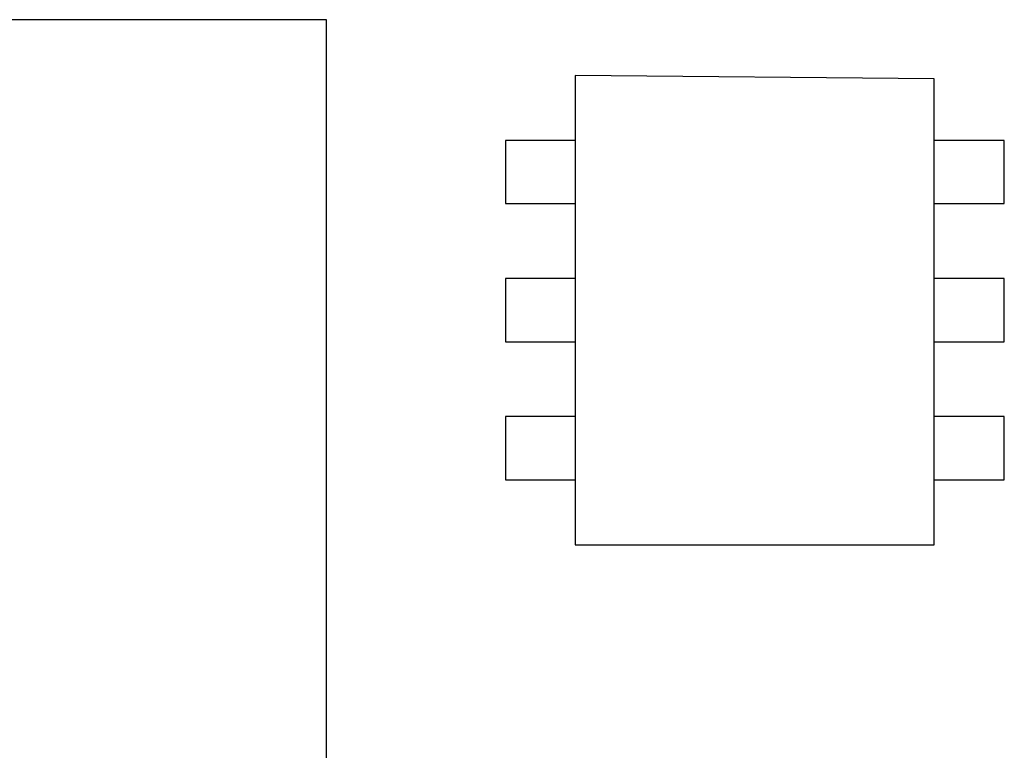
# Model space of a CAD drawing. Header units: millimetres. Extents: x 72 to 239, y 133 to 319.
# Tile 197 of 240: x 138.12 to 141.68, y 284.18 to 286.82. Entities that reach past the tile are written whole.
import ezdxf

# ---------------------------------------------------------------- set-up
doc = ezdxf.new("R2010")
doc.units = ezdxf.units.MM
doc.header["$LTSCALE"] = 5
doc.layers.get('0').update_dxf_attribs({"linetype": 'CONTINUOUS'})

msp = doc.modelspace()

# ---------------------------------------------------------------- linework, layer by layer
for p, q in [((139.2284, 286.8244), (134.8284, 286.8244)), ((139.2284, 282.8228), (139.2284, 286.8244)), ((140.1284, 286.6228), (140.1284, 284.9228)), ((141.4284, 286.6104), (140.1284, 286.6228)), ((141.4284, 284.9228), (141.4284, 286.6104)), ((139.8763, 286.3874), (139.8763, 286.158)), ((140.1284, 286.3874), (139.8763, 286.3874)), ((141.6827, 286.3874), (141.4284, 286.3874)), ((141.6827, 286.158), (141.6827, 286.3874)), ((139.8763, 286.158), (140.1284, 286.158)), ((141.4284, 286.158), (141.6827, 286.158)), ((139.8763, 285.8874), (139.8763, 285.658)), ((140.1284, 285.8874), (139.8763, 285.8874)), ((141.6827, 285.8875), (141.4284, 285.8875)), ((141.6827, 285.6581), (141.6827, 285.8875)), ((139.8763, 285.658), (140.1284, 285.658)), ((141.4284, 285.6581), (141.6827, 285.6581)), ((139.8763, 285.3874), (139.8763, 285.158)), ((140.1284, 285.3874), (139.8763, 285.3874)), ((141.6827, 285.3875), (141.4284, 285.3875)), ((141.6827, 285.1581), (141.6827, 285.3875)), ((139.8763, 285.158), (140.1284, 285.158)), ((141.4284, 285.1581), (141.6827, 285.1581)), ((140.1284, 284.9228), (141.4284, 284.9228))]:
    msp.add_line(p, q)

doc.saveas('drawing.dxf')
